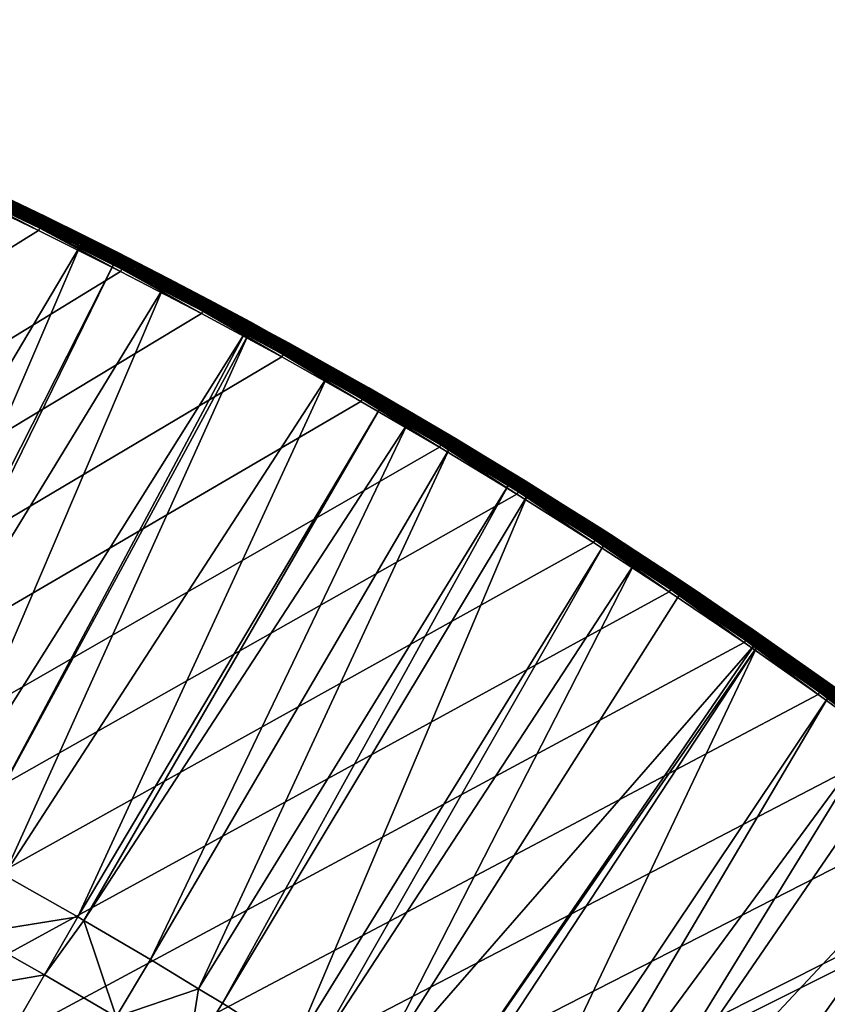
# Model space of a CAD drawing. Header units: inches. Extents: x 79 to 1679, y -392 to 1269.
# Tile 252 of 256: x 1276 to 1379, y 1083 to 1208. Entities that reach past the tile are written whole.
import ezdxf

# ---------------------------------------------------------------- set-up
doc = ezdxf.new("R2010")
doc.units = ezdxf.units.IN
doc.header["$MEASUREMENT"] = 0
doc.layers.get('0').update_dxf_attribs({"true_color": 0x9a9ae5})

msp = doc.modelspace()

# ---------------------------------------------------------------- meshes
at = {"color": 146, "true_color": 0x086e86}
mesh = msp.add_polyface(dxfattribs=at)
corners = [(1294.77, 1175.19, 1212.31), (1289.59, 1177.86, 1214.77), (1299.93, 1172.48, 1214.77), (1305.27, 1169.62, 1212.31), (1190.88, 1137.83, 1190.18), (1217.98, 1208.16, 1210.37), (1202.17, 1133.36, 1190.18), (1229.14, 1203.75, 1210.37), (1204.44, 1132.43, 1190.18), (1234.09, 1201.71, 1210.37), (1205.39, 1132.03, 1190.18), (1214.77, 1128.09, 1190.18), (1270.31, 1185.68, 1210.37), (1235.01, 1119.01, 1190.18), (1262.05, 1189.56, 1210.37), (1224.96, 1123.62, 1190.18), (1252.4, 1193.9, 1210.37), (1221.88, 1124.97, 1190.18), (1251.17, 1194.45, 1210.37), (1240.2, 1199.18, 1210.37), (1272.82, 1184.5, 1210.37), (1244.93, 1114.26, 1190.18), (1283.5, 1179.27, 1210.37), (1253.72, 1109.88, 1190.18), (1287.83, 1177.07, 1210.37), (1254.71, 1109.38, 1190.18), (1294.09, 1173.88, 1210.37), (1294.76, 1175.17, 1211.98), (1304.71, 1168.59, 1210.48), (1304.57, 1168.32, 1210.37), (1294.23, 1174.15, 1210.48), (1304.85, 1168.84, 1210.64), (1294.36, 1174.41, 1210.64), (1304.97, 1169.07, 1210.85), (1294.48, 1174.63, 1210.85), (1305.08, 1169.26, 1211.09), (1294.58, 1174.83, 1211.09), (1305.16, 1169.41, 1211.36), (1294.66, 1174.98, 1211.36), (1305.22, 1169.53, 1211.66), (1294.72, 1175.1, 1211.66), (1305.26, 1169.6, 1211.98), (1299.92, 1172.46, 1215.12), (1299.88, 1172.38, 1215.46), (1289.58, 1177.83, 1215.12), (1299.81, 1172.25, 1215.77), (1289.54, 1177.75, 1215.46), (1289.47, 1177.62, 1215.77), (1299.71, 1172.07, 1216.06), (1289.38, 1177.44, 1216.06), (1299.6, 1171.85, 1216.3), (1289.27, 1177.22, 1216.3), (1299.47, 1171.6, 1216.5), (1289.14, 1176.97, 1216.5), (1299.32, 1171.32, 1216.65), (1288.99, 1176.69, 1216.65), (1299.16, 1171.02, 1216.74), (1288.84, 1176.39, 1216.74), (1299, 1170.72, 1216.77), (1288.68, 1176.08, 1216.77)]
mesh.append_faces([[corners[k] for k in face] for face in [(0, 1, 2), (0, 2, 3), (4, 5, 6), (6, 7, 8), (8, 9, 10), (10, 9, 11), (12, 13, 14), (14, 15, 16), (16, 17, 18), (18, 11, 19), (12, 20, 21), (21, 20, 22), (23, 22, 24), (25, 24, 26), (3, 27, 0), (28, 29, 26), (28, 26, 30), (30, 26, 24), (31, 28, 30), (31, 30, 32), (33, 32, 34), (35, 34, 36), (37, 36, 38), (39, 38, 40), (41, 40, 27), (42, 2, 1), (43, 42, 44), (45, 43, 46), (45, 46, 47), (48, 45, 47), (48, 47, 49), (50, 48, 49), (50, 49, 51), (52, 50, 51), (52, 51, 53), (54, 52, 53), (54, 53, 55), (56, 54, 55), (56, 55, 57), (58, 56, 57), (58, 57, 59)]], dxfattribs={"color": 146})
mesh = msp.add_polyface(dxfattribs=at)
corners = [(1288.68, 1176.08, 1216.77), (1278.26, 1181.29, 1216.77), (80.75, 435.53, 1216.77), (1267.72, 1186.35, 1216.77), (1257.08, 1191.25, 1216.77), (1319.29, 1159.53, 1216.77), (1309.2, 1165.2, 1216.77), (1299, 1170.72, 1216.77), (1348.89, 1141.58, 1216.77), (1339.14, 1147.72, 1216.77), (1329.27, 1153.7, 1216.77), (1489.24, 1020.86, 1216.77), (1481.63, 1029.43, 1216.77), (1473.87, 1037.85, 1216.77), (1424.1, 1085.56, 1216.77), (1415.26, 1093.05, 1216.77), (1406.26, 1100.39, 1216.77), (1404.98, 1101.42, 1216.77), (1377.46, 1122.22, 1216.77), (1368.05, 1128.83, 1216.77), (1358.53, 1135.28, 1216.77), (1395.92, 1108.51, 1216.77), (1386.75, 1115.45, 1216.77), (1465.96, 1046.14, 1216.77), (1457.89, 1054.3, 1216.77), (1449.68, 1062.31, 1216.77), (1441.31, 1070.2, 1216.77), (1432.78, 1077.95, 1216.77), (926.01, 1165.14, 1186.77), (847.99, -288.64, 1186.77), (913.26, 1165.66, 1186.77), (835.27, -288.17, 1186.77), (900.55, 1166.02, 1186.77), (938.8, 1164.44, 1186.77), (940.44, 1164.34, 1186.77), (953.53, 1163.43, 1186.77), (966.52, 1162.34, 1186.77), (979.4, 1161.07, 1186.77), (992.17, 1159.64, 1186.77), (1004.84, 1158.03, 1186.77), (1017.39, 1156.26, 1186.77), (1029.85, 1154.31, 1186.77), (1042.2, 1152.19, 1186.77), (1054.43, 1149.9, 1186.77), (1066.56, 1147.45, 1186.77), (1078.57, 1144.83, 1186.77)]
mesh.append_faces([[corners[k] for k in face] for face in [(0, 1, 2), (2, 1, 3), (2, 3, 4), (5, 6, 2), (2, 6, 7), (2, 7, 0), (8, 9, 2), (2, 9, 10), (2, 10, 5), (2, 11, 12), (2, 12, 13), (14, 15, 2), (2, 15, 16), (2, 16, 17), (18, 19, 2), (2, 19, 20), (2, 20, 8), (17, 21, 2), (2, 21, 22), (2, 22, 18), (13, 23, 2), (2, 23, 24), (2, 24, 25), (25, 26, 2), (2, 26, 27), (2, 27, 14), (28, 29, 30), (30, 31, 32), (28, 33, 29), (29, 33, 34), (29, 34, 35), (35, 36, 29), (29, 36, 37), (29, 37, 38), (38, 39, 29), (29, 39, 40), (29, 40, 41), (41, 42, 29), (29, 42, 43), (29, 43, 44), (44, 45, 29)]], dxfattribs={"color": 146})
mesh = msp.add_polyface(dxfattribs=at)
corners = [(1268.55, 1188.14, 1212.31), (1268.56, 1188.16, 1214.77), (1273.47, 1185.83, 1212.31), (1268.58, 1188.16, 1214.77), (1284.17, 1180.6, 1212.31), (1279.14, 1183.08, 1214.77), (1284.15, 1180.57, 1211.98), (1273.45, 1185.81, 1211.98), (1283.64, 1179.55, 1210.48), (1283.5, 1179.27, 1210.37), (1272.82, 1184.5, 1210.37), (1272.96, 1184.77, 1210.48), (1270.31, 1185.68, 1210.37), (1283.77, 1179.8, 1210.64), (1273.08, 1185.03, 1210.64), (1283.88, 1180.03, 1210.85), (1273.19, 1185.26, 1210.85), (1283.98, 1180.23, 1211.09), (1273.29, 1185.46, 1211.09), (1284.06, 1180.39, 1211.36), (1273.36, 1185.62, 1211.36), (1284.12, 1180.5, 1211.66), (1273.42, 1185.74, 1211.66), (1262.62, 1190.81, 1211.66), (1279.12, 1183.06, 1215.12), (1268.56, 1188.13, 1215.12), (1279.08, 1182.98, 1215.46), (1268.52, 1188.05, 1215.46), (1279.02, 1182.84, 1215.77), (1268.46, 1187.91, 1215.77), (1278.93, 1182.66, 1216.06), (1268.38, 1187.73, 1216.06), (1278.82, 1182.44, 1216.3), (1268.27, 1187.51, 1216.3), (1278.7, 1182.19, 1216.5), (1268.15, 1187.25, 1216.5), (1278.56, 1181.9, 1216.65), (1268.02, 1186.96, 1216.65), (1278.41, 1181.6, 1216.74), (1267.87, 1186.66, 1216.74), (1278.26, 1181.29, 1216.77), (1267.72, 1186.35, 1216.77)]
mesh.append_faces([[corners[k] for k in face] for face in [(0, 1, 2), (2, 1, 3), (2, 3, 4), (4, 3, 5), (4, 6, 7), (4, 7, 2), (8, 9, 10), (8, 10, 11), (11, 10, 12), (2, 7, 0), (13, 8, 11), (13, 11, 14), (15, 13, 14), (15, 14, 16), (17, 15, 16), (17, 16, 18), (19, 17, 18), (19, 18, 20), (21, 19, 20), (21, 20, 22), (6, 21, 22), (6, 22, 7), (7, 22, 23), (24, 5, 3), (24, 3, 25), (26, 24, 25), (26, 25, 27), (28, 26, 27), (28, 27, 29), (30, 28, 29), (30, 29, 31), (32, 30, 31), (32, 31, 33), (34, 32, 33), (34, 33, 35), (36, 34, 35), (36, 35, 37), (38, 36, 37), (38, 37, 39), (40, 38, 39), (40, 39, 41)]], dxfattribs={"color": 146})
mesh = msp.add_polyface(dxfattribs=at)
corners = [(1284.17, 1180.6, 1212.31), (1279.14, 1183.08, 1214.77), (1288.32, 1178.48, 1212.31), (1288.33, 1178.49, 1214.77), (1289.59, 1177.86, 1214.77), (1294.77, 1175.19, 1212.31), (1294.23, 1174.15, 1210.48), (1287.83, 1177.07, 1210.37), (1283.64, 1179.55, 1210.48), (1294.76, 1175.17, 1211.98), (1284.15, 1180.57, 1211.98), (1283.5, 1179.27, 1210.37), (1294.36, 1174.41, 1210.64), (1283.77, 1179.8, 1210.64), (1294.48, 1174.63, 1210.85), (1283.88, 1180.03, 1210.85), (1294.58, 1174.83, 1211.09), (1283.98, 1180.23, 1211.09), (1294.66, 1174.98, 1211.36), (1284.06, 1180.39, 1211.36), (1294.72, 1175.1, 1211.66), (1284.12, 1180.5, 1211.66), (1299.92, 1172.46, 1215.12), (1289.58, 1177.83, 1215.12), (1279.12, 1183.06, 1215.12), (1299.88, 1172.38, 1215.46), (1289.54, 1177.75, 1215.46), (1279.08, 1182.98, 1215.46), (1289.47, 1177.62, 1215.77), (1279.02, 1182.84, 1215.77), (1289.38, 1177.44, 1216.06), (1278.93, 1182.66, 1216.06), (1289.27, 1177.22, 1216.3), (1278.82, 1182.44, 1216.3), (1289.14, 1176.97, 1216.5), (1278.7, 1182.19, 1216.5), (1288.99, 1176.69, 1216.65), (1278.56, 1181.9, 1216.65), (1288.84, 1176.39, 1216.74), (1278.41, 1181.6, 1216.74), (1288.68, 1176.08, 1216.77), (1278.26, 1181.29, 1216.77)]
mesh.append_faces([[corners[k] for k in face] for face in [(0, 1, 2), (1, 3, 2), (2, 3, 4), (2, 4, 5), (6, 7, 8), (5, 9, 2), (2, 9, 10), (2, 10, 0), (7, 11, 8), (12, 6, 8), (12, 8, 13), (14, 12, 13), (14, 13, 15), (16, 14, 15), (16, 15, 17), (18, 16, 17), (18, 17, 19), (20, 18, 19), (20, 19, 21), (9, 20, 21), (9, 21, 10), (22, 4, 23), (23, 4, 3), (23, 3, 24), (3, 1, 24), (25, 23, 26), (26, 23, 24), (26, 24, 27), (28, 26, 27), (28, 27, 29), (30, 28, 29), (30, 29, 31), (32, 30, 31), (32, 31, 33), (34, 32, 33), (34, 33, 35), (36, 34, 35), (36, 35, 37), (38, 36, 37), (38, 37, 39), (40, 38, 39), (40, 39, 41)]], dxfattribs={"color": 146})
mesh = msp.add_polyface(dxfattribs=at)
corners = [(1244.93, 1114.26, 1190.18), (1283.5, 1179.27, 1210.37), (1253.72, 1109.88, 1190.18), (1287.83, 1177.07, 1210.37), (1254.71, 1109.38, 1190.18), (1294.09, 1173.88, 1210.37), (1264.36, 1104.36, 1190.18), (1304.57, 1168.32, 1210.37), (1269.06, 1101.81, 1190.18), (1304.98, 1168.09, 1210.37), (1273.88, 1099.2, 1190.18), (1314.95, 1162.59, 1210.37), (1283.27, 1093.9, 1190.18), (1321.72, 1158.7, 1210.37), (1284.03, 1093.45, 1190.18), (1250.84, 1101.79, 1188.29), (1260.37, 1096.83, 1188.29), (1269.76, 1091.74, 1188.29), (1279.02, 1086.52, 1188.29), (1288.15, 1081.15, 1188.29), (1292.52, 1088.46, 1190.18), (1298.62, 1084.74, 1190.18), (1297.15, 1075.66, 1188.29), (1246.91, 1094.09, 1187.15), (1256.31, 1089.2, 1187.15), (1265.57, 1084.17, 1187.15), (1274.7, 1079.02, 1187.15), (1283.7, 1073.73, 1187.15), (1292.58, 1068.31, 1187.15), (1252.22, 1081.5, 1186.77), (1261.35, 1076.55, 1186.77), (1270.35, 1071.47, 1186.77), (1279.22, 1066.26, 1186.77), (1287.97, 1060.92, 1186.77), (1301.32, 1062.76, 1187.15), (1296.59, 1055.45, 1186.77)]
mesh.append_faces([[corners[k] for k in face] for face in [(0, 1, 2), (2, 3, 4), (4, 5, 6), (6, 5, 7), (6, 7, 8), (8, 7, 9), (8, 9, 10), (10, 9, 11), (10, 11, 12), (12, 13, 14), (15, 4, 6), (15, 6, 16), (16, 6, 8), (16, 8, 17), (8, 10, 17), (17, 10, 12), (17, 12, 18), (18, 12, 14), (18, 14, 19), (14, 20, 19), (19, 20, 21), (19, 21, 22), (23, 16, 24), (24, 16, 17), (24, 17, 25), (25, 17, 18), (25, 18, 26), (26, 18, 19), (26, 19, 27), (27, 19, 22), (27, 22, 28), (29, 24, 25), (29, 25, 30), (30, 25, 26), (30, 26, 31), (31, 26, 27), (31, 27, 32), (32, 27, 28), (32, 28, 33), (33, 28, 34), (33, 34, 35)]], dxfattribs={"color": 146})
mesh = msp.add_polyface(dxfattribs=at)
corners = [(1305.27, 1169.62, 1212.31), (1299.93, 1172.48, 1214.77), (1307.6, 1168.34, 1214.77), (1307.6, 1168.34, 1212.31), (1310.17, 1166.95, 1214.77), (1315.68, 1163.88, 1212.31), (1315.1, 1162.86, 1210.48), (1314.95, 1162.59, 1210.37), (1304.71, 1168.59, 1210.48), (1304.98, 1168.09, 1210.37), (1315.66, 1163.86, 1211.98), (1305.26, 1169.6, 1211.98), (1294.76, 1175.17, 1211.98), (1304.57, 1168.32, 1210.37), (1315.24, 1163.1, 1210.64), (1304.85, 1168.84, 1210.64), (1315.37, 1163.33, 1210.85), (1304.97, 1169.07, 1210.85), (1294.36, 1174.41, 1210.64), (1315.47, 1163.52, 1211.09), (1305.08, 1169.26, 1211.09), (1294.48, 1174.63, 1210.85), (1315.56, 1163.67, 1211.36), (1305.16, 1169.41, 1211.36), (1294.58, 1174.83, 1211.09), (1315.62, 1163.79, 1211.66), (1305.22, 1169.53, 1211.66), (1294.66, 1174.98, 1211.36), (1294.72, 1175.1, 1211.66), (1310.15, 1166.92, 1215.12), (1299.92, 1172.46, 1215.12), (1310.11, 1166.84, 1215.46), (1299.88, 1172.38, 1215.46), (1310.04, 1166.71, 1215.77), (1299.81, 1172.25, 1215.77), (1309.94, 1166.54, 1216.06), (1299.71, 1172.07, 1216.06), (1309.82, 1166.32, 1216.3), (1299.6, 1171.85, 1216.3), (1309.68, 1166.07, 1216.5), (1299.47, 1171.6, 1216.5), (1309.53, 1165.8, 1216.65), (1299.32, 1171.32, 1216.65), (1309.37, 1165.5, 1216.74), (1299.16, 1171.02, 1216.74), (1309.2, 1165.2, 1216.77), (1299, 1170.72, 1216.77)]
mesh.append_faces([[corners[k] for k in face] for face in [(0, 1, 2), (0, 2, 3), (3, 2, 4), (3, 4, 5), (6, 7, 8), (8, 7, 9), (3, 10, 11), (3, 11, 0), (0, 11, 12), (9, 13, 8), (14, 6, 8), (14, 8, 15), (16, 15, 17), (17, 15, 18), (19, 17, 20), (20, 17, 21), (22, 20, 23), (23, 20, 24), (25, 23, 26), (26, 23, 27), (10, 26, 11), (11, 26, 28), (29, 4, 2), (29, 2, 30), (2, 1, 30), (31, 29, 30), (31, 30, 32), (33, 31, 32), (33, 32, 34), (35, 33, 34), (35, 34, 36), (37, 35, 36), (37, 36, 38), (39, 37, 38), (39, 38, 40), (41, 39, 40), (41, 40, 42), (43, 41, 42), (43, 42, 44), (45, 43, 44), (45, 44, 46)]], dxfattribs={"color": 146})
mesh = msp.add_polyface(dxfattribs=at)
corners = [(1315.68, 1163.88, 1212.31), (1310.17, 1166.95, 1214.77), (1320.29, 1161.26, 1214.77), (1325.98, 1157.96, 1212.31), (1315.66, 1163.86, 1211.98), (1325.38, 1156.95, 1210.48), (1321.72, 1158.7, 1210.37), (1315.1, 1162.86, 1210.48), (1314.95, 1162.59, 1210.37), (1307.6, 1168.34, 1212.31), (1325.53, 1157.2, 1210.64), (1315.24, 1163.1, 1210.64), (1325.66, 1157.42, 1210.85), (1315.37, 1163.33, 1210.85), (1304.85, 1168.84, 1210.64), (1325.77, 1157.61, 1211.09), (1315.47, 1163.52, 1211.09), (1304.97, 1169.07, 1210.85), (1325.86, 1157.76, 1211.36), (1315.56, 1163.67, 1211.36), (1305.08, 1169.26, 1211.09), (1325.92, 1157.87, 1211.66), (1315.62, 1163.79, 1211.66), (1305.16, 1169.41, 1211.36), (1325.96, 1157.94, 1211.98), (1305.22, 1169.53, 1211.66), (1326.38, 1157.7, 1214.77), (1320.27, 1161.24, 1215.12), (1310.15, 1166.92, 1215.12), (1320.23, 1161.16, 1215.46), (1310.11, 1166.84, 1215.46), (1320.15, 1161.03, 1215.77), (1310.04, 1166.71, 1215.77), (1320.05, 1160.86, 1216.06), (1309.94, 1166.54, 1216.06), (1319.93, 1160.64, 1216.3), (1309.82, 1166.32, 1216.3), (1319.79, 1160.39, 1216.5), (1309.68, 1166.07, 1216.5), (1319.63, 1160.12, 1216.65), (1309.53, 1165.8, 1216.65), (1319.46, 1159.83, 1216.74), (1309.37, 1165.5, 1216.74), (1319.29, 1159.53, 1216.77), (1309.2, 1165.2, 1216.77)]
mesh.append_faces([[corners[k] for k in face] for face in [(0, 1, 2), (0, 2, 3), (3, 4, 0), (5, 6, 7), (7, 6, 8), (0, 4, 9), (10, 5, 7), (10, 7, 11), (12, 10, 11), (12, 11, 13), (13, 11, 14), (15, 12, 13), (15, 13, 16), (16, 13, 17), (18, 15, 16), (18, 16, 19), (19, 16, 20), (21, 18, 19), (21, 19, 22), (22, 19, 23), (24, 22, 4), (4, 22, 25), (26, 2, 27), (27, 2, 1), (27, 1, 28), (29, 27, 28), (29, 28, 30), (31, 29, 30), (31, 30, 32), (33, 31, 32), (33, 32, 34), (35, 33, 34), (35, 34, 36), (37, 35, 36), (37, 36, 38), (39, 37, 38), (39, 38, 40), (41, 39, 40), (41, 40, 42), (43, 41, 42), (43, 42, 44)]], dxfattribs={"color": 146})
mesh = msp.add_polyface(dxfattribs=at)
corners = [(80.85, 423.66, 1216.77), (1676.77, 436.63, 1216.77), (80.75, 435.53, 1216.77), (81.19, 405.93, 1216.77), (81.73, 388.88, 1216.77), (82.48, 372.19, 1216.77), (83.43, 355.76, 1216.77), (84.58, 339.54, 1216.77), (472.08, -185.35, 1186.77), (463.42, -179.91, 1186.77), (900.55, 1166.02, 1186.77), (454.88, -174.34, 1186.77), (446.47, -168.64, 1186.77), (255.67, 59.4, 1186.77), (251.4, 68.73, 1186.77), (438.18, -162.81, 1186.77), (430.02, -156.84, 1186.77), (421.97, -150.73, 1186.77), (414.04, -144.49, 1186.77), (406.24, -138.11, 1186.77), (402.93, -135.33, 1186.77), (269.31, 31.98, 1186.77), (264.62, 41.02, 1186.77), (260.08, 50.16, 1186.77), (289.8, -3.79, 1186.77), (284.67, 4.64, 1186.77), (305.92, -28.38, 1186.77), (300.43, -20.3, 1186.77), (295.05, -12.11, 1186.77), (279.08, 14.2, 1186.77), (274.13, 23.04, 1186.77), (323.13, -51.89, 1186.77), (317.27, -44.17, 1186.77), (311.54, -36.33, 1186.77), (341.43, -74.34, 1186.77), (335.21, -66.98, 1186.77), (329.11, -59.49, 1186.77), (360.81, -95.71, 1186.77), (354.23, -88.7, 1186.77), (347.77, -81.58, 1186.77), (395.6, -129.02, 1186.77), (388.39, -122.58, 1186.77), (381.3, -116.03, 1186.77), (374.35, -109.37, 1186.77), (367.52, -102.6, 1186.77)]
mesh.append_faces([[corners[k] for k in face] for face in [(0, 1, 2), (0, 3, 1), (1, 3, 4), (1, 4, 5), (5, 6, 1), (1, 6, 7), (8, 9, 10), (10, 9, 11), (10, 11, 12), (13, 14, 10), (12, 15, 10), (10, 15, 16), (10, 16, 17), (17, 18, 10), (10, 18, 19), (10, 19, 20), (21, 22, 10), (10, 22, 23), (10, 23, 13), (10, 24, 25), (26, 27, 10), (10, 27, 28), (10, 28, 24), (25, 29, 10), (10, 29, 30), (10, 30, 21), (31, 32, 10), (10, 32, 33), (10, 33, 26), (34, 35, 10), (10, 35, 36), (10, 36, 31), (37, 38, 10), (10, 38, 39), (10, 39, 34), (20, 40, 10), (10, 40, 41), (10, 41, 42), (42, 43, 10), (10, 43, 44), (10, 44, 37)]], dxfattribs={"color": 146})
mesh = msp.add_polyface(dxfattribs=at)
corners = [(1676.77, 436.63, 1216.77), (84.58, 339.54, 1216.77), (85.93, 323.5, 1216.77), (115.14, 153.99, 1216.77), (118.66, 141.05, 1216.77), (122.34, 128.27, 1216.77), (126.19, 115.64, 1216.77), (87.49, 307.63, 1216.77), (89.24, 291.92, 1216.77), (91.2, 276.38, 1216.77), (130.21, 103.15, 1216.77), (134.39, 90.81, 1216.77), (93.37, 260.98, 1216.77), (95.73, 245.73, 1216.77), (98.31, 230.63, 1216.77), (101.08, 215.67, 1216.77), (104.07, 200.85, 1216.77), (107.27, 186.17, 1216.77), (110.67, 171.63, 1216.77), (114.29, 157.23, 1216.77), (900.55, 1166.02, 1186.77), (565.87, -232.56, 1186.77), (555.89, -228.42, 1186.77), (546.04, -224.16, 1186.77), (536.33, -219.76, 1186.77), (526.76, -215.24, 1186.77), (718.37, -275.59, 1186.77), (706.09, -273.34, 1186.77), (693.93, -270.93, 1186.77), (517.32, -210.58, 1186.77), (508.01, -205.8, 1186.77), (498.83, -200.88, 1186.77), (681.88, -268.35, 1186.77), (669.94, -265.59, 1186.77), (658.11, -262.67, 1186.77), (489.79, -195.83, 1186.77), (480.87, -190.66, 1186.77), (472.08, -185.35, 1186.77), (646.4, -259.59, 1186.77), (634.8, -256.33, 1186.77), (623.31, -252.91, 1186.77), (611.94, -249.32, 1186.77), (600.68, -245.56, 1186.77), (589.54, -241.63, 1186.77), (578.52, -237.53, 1186.77), (567.6, -233.26, 1186.77)]
mesh.append_faces([[corners[k] for k in face] for face in [(0, 1, 2), (3, 4, 0), (0, 4, 5), (0, 5, 6), (2, 7, 0), (0, 7, 8), (0, 8, 9), (6, 10, 0), (0, 10, 11), (9, 12, 0), (0, 12, 13), (0, 13, 14), (14, 15, 0), (0, 15, 16), (0, 16, 17), (17, 18, 0), (0, 18, 19), (0, 19, 3), (20, 21, 22), (22, 23, 20), (20, 23, 24), (20, 24, 25), (20, 26, 27), (20, 27, 28), (25, 29, 20), (20, 29, 30), (20, 30, 31), (28, 32, 20), (20, 32, 33), (20, 33, 34), (31, 35, 20), (20, 35, 36), (20, 36, 37), (34, 38, 20), (20, 38, 39), (20, 39, 40), (40, 41, 20), (20, 41, 42), (20, 42, 43), (43, 44, 20), (20, 44, 45), (20, 45, 21)]], dxfattribs={"color": 146})
mesh = msp.add_polyface(dxfattribs=at)
corners = [(468.77, -298.91, 1216.77), (479.2, -304.12, 1216.77), (1676.77, 436.63, 1216.77), (489.73, -309.18, 1216.77), (500.38, -314.09, 1216.77), (438.17, -282.36, 1216.77), (448.26, -288.03, 1216.77), (458.46, -293.55, 1216.77), (239.26, -108.04, 1216.77), (246.28, -117.16, 1216.77), (253.45, -126.14, 1216.77), (260.77, -134.98, 1216.77), (408.57, -264.41, 1216.77), (418.32, -270.55, 1216.77), (428.19, -276.53, 1216.77), (268.23, -143.68, 1216.77), (275.84, -152.25, 1216.77), (283.6, -160.67, 1216.77), (333.37, -208.39, 1216.77), (342.21, -215.87, 1216.77), (351.21, -223.22, 1216.77), (352.49, -224.25, 1216.77), (380, -245.05, 1216.77), (389.41, -251.66, 1216.77), (398.93, -258.11, 1216.77), (361.54, -231.34, 1216.77), (370.71, -238.27, 1216.77), (291.51, -168.97, 1216.77), (299.58, -177.12, 1216.77), (307.79, -185.14, 1216.77), (316.16, -193.02, 1216.77), (324.68, -200.78, 1216.77), (913.26, 1165.66, 1186.77), (847.99, -288.64, 1186.77), (835.27, -288.17, 1186.77), (822.51, -287.53, 1186.77), (900.55, 1166.02, 1186.77), (820.36, -287.4, 1186.77), (807.27, -286.53, 1186.77), (794.26, -285.49, 1186.77), (781.35, -284.27, 1186.77), (768.54, -282.88, 1186.77), (755.84, -281.31, 1186.77), (743.24, -279.58, 1186.77), (730.75, -277.67, 1186.77), (718.37, -275.59, 1186.77)]
mesh.append_faces([[corners[k] for k in face] for face in [(0, 1, 2), (2, 1, 3), (2, 3, 4), (5, 6, 2), (2, 6, 7), (2, 7, 0), (8, 9, 2), (2, 9, 10), (2, 10, 11), (12, 13, 2), (2, 13, 14), (2, 14, 5), (11, 15, 2), (2, 15, 16), (2, 16, 17), (18, 19, 2), (2, 19, 20), (2, 20, 21), (22, 23, 2), (2, 23, 24), (2, 24, 12), (21, 25, 2), (2, 25, 26), (2, 26, 22), (17, 27, 2), (2, 27, 28), (2, 28, 29), (29, 30, 2), (2, 30, 31), (2, 31, 18), (32, 33, 34), (34, 35, 36), (36, 35, 37), (36, 37, 38), (38, 39, 36), (36, 39, 40), (36, 40, 41), (41, 42, 36), (36, 42, 43), (36, 43, 44), (44, 45, 36)]], dxfattribs={"color": 146})
mesh = msp.add_polyface(dxfattribs=at)
corners = [(1325.98, 1157.96, 1212.31), (1320.29, 1161.26, 1214.77), (1326.38, 1157.7, 1214.77), (1326.39, 1157.72, 1212.31), (1331.3, 1154.82, 1212.31), (1330.29, 1155.42, 1214.77), (1331.29, 1154.79, 1211.98), (1325.96, 1157.94, 1211.98), (1315.66, 1163.86, 1211.98), (1330.7, 1153.81, 1210.48), (1330.54, 1153.54, 1210.37), (1325.23, 1156.69, 1210.37), (1325.38, 1156.95, 1210.48), (1321.72, 1158.7, 1210.37), (1330.85, 1154.05, 1210.64), (1325.53, 1157.2, 1210.64), (1330.98, 1154.27, 1210.85), (1325.66, 1157.42, 1210.85), (1331.09, 1154.46, 1211.09), (1325.77, 1157.61, 1211.09), (1331.18, 1154.61, 1211.36), (1325.86, 1157.76, 1211.36), (1331.25, 1154.73, 1211.66), (1325.92, 1157.87, 1211.66), (1315.62, 1163.79, 1211.66), (1330.28, 1155.39, 1215.12), (1320.27, 1161.24, 1215.12), (1330.23, 1155.31, 1215.46), (1320.23, 1161.16, 1215.46), (1330.16, 1155.19, 1215.77), (1320.15, 1161.03, 1215.77), (1330.05, 1155.02, 1216.06), (1320.05, 1160.86, 1216.06), (1329.93, 1154.8, 1216.3), (1319.93, 1160.64, 1216.3), (1329.78, 1154.56, 1216.5), (1319.79, 1160.39, 1216.5), (1329.62, 1154.29, 1216.65), (1319.63, 1160.12, 1216.65), (1329.45, 1154, 1216.74), (1319.46, 1159.83, 1216.74), (1329.27, 1153.7, 1216.77), (1319.29, 1159.53, 1216.77)]
mesh.append_faces([[corners[k] for k in face] for face in [(0, 1, 2), (0, 2, 3), (3, 2, 4), (4, 2, 5), (4, 6, 3), (3, 6, 7), (3, 7, 0), (0, 7, 8), (9, 10, 11), (9, 11, 12), (12, 11, 13), (14, 9, 12), (14, 12, 15), (16, 14, 15), (16, 15, 17), (18, 16, 17), (18, 17, 19), (20, 18, 19), (20, 19, 21), (22, 20, 21), (22, 21, 23), (6, 22, 23), (6, 23, 7), (7, 23, 24), (25, 5, 2), (25, 2, 26), (27, 25, 26), (27, 26, 28), (29, 27, 28), (29, 28, 30), (31, 29, 30), (31, 30, 32), (33, 31, 32), (33, 32, 34), (35, 33, 34), (35, 34, 36), (37, 35, 36), (37, 36, 38), (39, 37, 38), (39, 38, 40), (41, 39, 40), (41, 40, 42)]], dxfattribs={"color": 146})
mesh = msp.add_polyface(dxfattribs=at)
corners = [(1331.3, 1154.82, 1212.31), (1330.29, 1155.42, 1214.77), (1341.23, 1148.77, 1212.31), (1340.19, 1149.42, 1214.77), (1283.27, 1093.9, 1190.18), (1314.95, 1162.59, 1210.37), (1321.72, 1158.7, 1210.37), (1284.03, 1093.45, 1190.18), (1325.23, 1156.69, 1210.37), (1292.52, 1088.46, 1190.18), (1330.54, 1153.54, 1210.37), (1298.62, 1084.74, 1190.18), (1338.09, 1148.95, 1210.37), (1340.62, 1147.77, 1210.48), (1340.45, 1147.51, 1210.37), (1330.7, 1153.81, 1210.48), (1341.22, 1148.75, 1211.98), (1331.29, 1154.79, 1211.98), (1340.77, 1148.02, 1210.64), (1330.85, 1154.05, 1210.64), (1340.9, 1148.23, 1210.85), (1330.98, 1154.27, 1210.85), (1341.02, 1148.42, 1211.09), (1331.09, 1154.46, 1211.09), (1341.11, 1148.57, 1211.36), (1331.18, 1154.61, 1211.36), (1341.18, 1148.68, 1211.66), (1331.25, 1154.73, 1211.66), (1340.17, 1149.39, 1215.12), (1330.28, 1155.39, 1215.12), (1340.12, 1149.32, 1215.46), (1330.23, 1155.31, 1215.46), (1340.05, 1149.19, 1215.77), (1330.16, 1155.19, 1215.77), (1339.94, 1149.02, 1216.06), (1330.05, 1155.02, 1216.06), (1339.81, 1148.81, 1216.3), (1329.93, 1154.8, 1216.3), (1339.66, 1148.57, 1216.5), (1329.78, 1154.56, 1216.5), (1339.5, 1148.3, 1216.65), (1329.62, 1154.29, 1216.65), (1339.32, 1148.01, 1216.74), (1329.45, 1154, 1216.74), (1339.14, 1147.72, 1216.77), (1329.27, 1153.7, 1216.77)]
mesh.append_faces([[corners[k] for k in face] for face in [(0, 1, 2), (2, 1, 3), (4, 5, 6), (7, 6, 8), (9, 8, 10), (11, 10, 12), (13, 14, 12), (13, 12, 15), (2, 16, 17), (2, 17, 0), (12, 10, 15), (18, 13, 15), (18, 15, 19), (20, 18, 19), (20, 19, 21), (22, 20, 21), (22, 21, 23), (24, 22, 23), (24, 23, 25), (26, 24, 25), (26, 25, 27), (16, 26, 27), (16, 27, 17), (28, 3, 1), (28, 1, 29), (30, 28, 29), (30, 29, 31), (32, 30, 31), (32, 31, 33), (34, 32, 33), (34, 33, 35), (36, 34, 35), (36, 35, 37), (38, 36, 37), (38, 37, 39), (40, 38, 39), (40, 39, 41), (42, 40, 41), (42, 41, 43), (44, 42, 43), (44, 43, 45)]], dxfattribs={"color": 146})
mesh = msp.add_polyface(dxfattribs=at)
corners = [(1319.52, 1071.32, 1190.18), (1369.39, 1128.53, 1210.37), (1326.73, 1066.38, 1190.18), (1284.03, 1093.45, 1190.18), (1325.23, 1156.69, 1210.37), (1292.52, 1088.46, 1190.18), (1330.54, 1153.54, 1210.37), (1298.62, 1084.74, 1190.18), (1338.09, 1148.95, 1210.37), (1301.65, 1082.89, 1190.18), (1340.45, 1147.51, 1210.37), (1310.65, 1077.17, 1190.18), (1350.23, 1141.33, 1210.37), (1312.85, 1075.72, 1190.18), (1354.07, 1138.81, 1210.37), (1297.15, 1075.66, 1188.29), (1306.02, 1070.02, 1188.29), (1314.77, 1064.25, 1188.29), (1323.39, 1058.34, 1188.29), (1328.27, 1065.33, 1190.18), (1336.88, 1059.19, 1190.18), (1331.88, 1052.3, 1188.29), (1340.25, 1056.71, 1190.18), (1340.26, 1046.11, 1188.29), (1292.58, 1068.31, 1187.15), (1301.32, 1062.76, 1187.15), (1309.94, 1057.08, 1187.15), (1318.44, 1051.25, 1187.15), (1326.81, 1045.3, 1187.15), (1335.06, 1039.2, 1187.15), (1296.59, 1055.45, 1186.77), (1305.08, 1049.84, 1186.77), (1313.45, 1044.11, 1186.77), (1321.69, 1038.24, 1186.77), (1329.81, 1032.24, 1186.77)]
mesh.append_faces([[corners[k] for k in face] for face in [(0, 1, 2), (3, 4, 5), (5, 6, 7), (7, 8, 9), (9, 8, 10), (9, 10, 11), (11, 10, 12), (11, 12, 13), (13, 12, 14), (13, 14, 0), (7, 9, 15), (15, 9, 11), (15, 11, 16), (16, 11, 13), (16, 13, 17), (13, 0, 17), (17, 0, 2), (17, 2, 18), (2, 19, 18), (18, 19, 20), (18, 20, 21), (21, 20, 22), (21, 22, 23), (24, 15, 16), (24, 16, 25), (25, 16, 17), (25, 17, 26), (26, 17, 18), (26, 18, 27), (27, 18, 21), (27, 21, 28), (28, 21, 23), (28, 23, 29), (30, 25, 26), (30, 26, 31), (31, 26, 27), (31, 27, 32), (32, 27, 28), (32, 28, 33), (33, 28, 29), (33, 29, 34)]], dxfattribs={"color": 146})
mesh = msp.add_polyface(dxfattribs=at)
corners = [(1341.23, 1148.77, 1212.31), (1340.19, 1149.42, 1214.77), (1344.68, 1146.59, 1212.31), (1344.68, 1146.59, 1214.77), (1351.03, 1142.58, 1212.31), (1349.97, 1143.26, 1214.77), (1354.07, 1138.81, 1210.37), (1350.23, 1141.33, 1210.37), (1350.4, 1141.59, 1210.48), (1340.45, 1147.51, 1210.37), (1340.62, 1147.77, 1210.48), (1351.02, 1142.55, 1211.98), (1341.22, 1148.75, 1211.98), (1350.55, 1141.83, 1210.64), (1340.77, 1148.02, 1210.64), (1350.69, 1142.04, 1210.85), (1340.9, 1148.23, 1210.85), (1350.81, 1142.23, 1211.09), (1341.02, 1148.42, 1211.09), (1350.91, 1142.38, 1211.36), (1341.11, 1148.57, 1211.36), (1350.98, 1142.49, 1211.66), (1341.18, 1148.68, 1211.66), (1349.95, 1143.24, 1215.12), (1340.17, 1149.39, 1215.12), (1349.9, 1143.16, 1215.46), (1340.12, 1149.32, 1215.46), (1349.82, 1143.04, 1215.77), (1340.05, 1149.19, 1215.77), (1349.72, 1142.87, 1216.06), (1339.94, 1149.02, 1216.06), (1349.58, 1142.66, 1216.3), (1339.81, 1148.81, 1216.3), (1349.43, 1142.42, 1216.5), (1339.66, 1148.57, 1216.5), (1349.26, 1142.15, 1216.65), (1339.5, 1148.3, 1216.65), (1349.08, 1141.87, 1216.74), (1339.32, 1148.01, 1216.74), (1348.89, 1141.58, 1216.77), (1339.14, 1147.72, 1216.77)]
mesh.append_faces([[corners[k] for k in face] for face in [(0, 1, 2), (2, 1, 3), (2, 3, 4), (4, 3, 5), (6, 7, 8), (8, 7, 9), (8, 9, 10), (4, 11, 2), (2, 11, 12), (2, 12, 0), (13, 8, 10), (13, 10, 14), (15, 13, 14), (15, 14, 16), (17, 15, 16), (17, 16, 18), (19, 17, 18), (19, 18, 20), (21, 19, 20), (21, 20, 22), (11, 21, 22), (11, 22, 12), (23, 5, 3), (23, 3, 24), (3, 1, 24), (25, 23, 24), (25, 24, 26), (27, 25, 26), (27, 26, 28), (29, 27, 28), (29, 28, 30), (31, 29, 30), (31, 30, 32), (33, 31, 32), (33, 32, 34), (35, 33, 34), (35, 34, 36), (37, 35, 36), (37, 36, 38), (39, 37, 38), (39, 38, 40)]], dxfattribs={"color": 146})
mesh = msp.add_polyface(dxfattribs=at)
corners = [(1642.35, 723.21, 1216.77), (1638.83, 736.14, 1216.77), (80.75, 435.53, 1216.77), (1635.15, 748.92, 1216.77), (1631.3, 761.55, 1216.77), (1675.03, 504.68, 1216.77), (1674.08, 521.12, 1216.77), (1672.94, 537.36, 1216.77), (1671.59, 553.42, 1216.77), (1627.28, 774.03, 1216.77), (1623.1, 786.37, 1216.77), (1670.03, 569.31, 1216.77), (1668.28, 585.03, 1216.77), (1666.32, 600.61, 1216.77), (1664.15, 616.03, 1216.77), (1661.78, 631.3, 1216.77), (1659.21, 646.43, 1216.77), (1656.43, 661.41, 1216.77), (1653.44, 676.26, 1216.77), (1650.23, 690.96, 1216.77), (1646.82, 705.53, 1216.77), (1643.19, 719.96, 1216.77), (847.99, -288.64, 1186.77), (1194.62, 1108.48, 1186.77), (1204.56, 1104.31, 1186.77), (1214.36, 1100.01, 1186.77), (1224.03, 1095.58, 1186.77), (1233.56, 1091.01, 1186.77), (1242.95, 1086.32, 1186.77), (1252.22, 1081.5, 1186.77), (1261.35, 1076.55, 1186.77), (1270.35, 1071.47, 1186.77), (1279.22, 1066.26, 1186.77), (1287.97, 1060.92, 1186.77), (1078.57, 1144.83, 1186.77), (1090.47, 1142.04, 1186.77), (1102.26, 1139.08, 1186.77), (1113.93, 1135.95, 1186.77), (1125.49, 1132.66, 1186.77), (1136.94, 1129.2, 1186.77), (1148.27, 1125.57, 1186.77), (1159.48, 1121.78, 1186.77), (1170.58, 1117.81, 1186.77), (1181.56, 1113.68, 1186.77), (1192.43, 1109.38, 1186.77)]
mesh.append_faces([[corners[k] for k in face] for face in [(0, 1, 2), (2, 1, 3), (2, 3, 4), (5, 6, 2), (2, 6, 7), (2, 7, 8), (4, 9, 2), (2, 9, 10), (8, 11, 2), (2, 11, 12), (2, 12, 13), (13, 14, 2), (2, 14, 15), (2, 15, 16), (16, 17, 2), (2, 17, 18), (2, 18, 19), (19, 20, 2), (2, 20, 21), (2, 21, 0), (22, 23, 24), (24, 25, 22), (22, 25, 26), (22, 26, 27), (27, 28, 22), (22, 28, 29), (22, 29, 30), (30, 31, 22), (22, 31, 32), (22, 32, 33), (22, 34, 35), (22, 35, 36), (36, 37, 22), (22, 37, 38), (22, 38, 39), (39, 40, 22), (22, 40, 41), (22, 41, 42), (42, 43, 22), (22, 43, 44), (22, 44, 23)]], dxfattribs={"color": 146})
mesh = msp.add_polyface(dxfattribs=at)
corners = [(1351.03, 1142.58, 1212.31), (1349.97, 1143.26, 1214.77), (1360.7, 1136.24, 1212.31), (1359.64, 1136.95, 1214.77), (1362.49, 1135.02, 1212.31), (1362.49, 1135.01, 1214.77), (1360.05, 1135.26, 1210.48), (1359.88, 1135, 1210.37), (1354.07, 1138.81, 1210.37), (1350.4, 1141.59, 1210.48), (1360.69, 1136.21, 1211.98), (1351.02, 1142.55, 1211.98), (1360.21, 1135.5, 1210.64), (1350.55, 1141.83, 1210.64), (1360.35, 1135.71, 1210.85), (1350.69, 1142.04, 1210.85), (1360.47, 1135.89, 1211.09), (1350.81, 1142.23, 1211.09), (1360.57, 1136.04, 1211.36), (1350.91, 1142.38, 1211.36), (1360.64, 1136.15, 1211.66), (1350.98, 1142.49, 1211.66), (1359.62, 1136.92, 1215.12), (1349.95, 1143.24, 1215.12), (1359.57, 1136.85, 1215.46), (1349.9, 1143.16, 1215.46), (1359.49, 1136.72, 1215.77), (1349.82, 1143.04, 1215.77), (1359.38, 1136.56, 1216.06), (1349.72, 1142.87, 1216.06), (1359.24, 1136.35, 1216.3), (1349.58, 1142.66, 1216.3), (1359.08, 1136.11, 1216.5), (1349.43, 1142.42, 1216.5), (1358.91, 1135.85, 1216.65), (1349.26, 1142.15, 1216.65), (1358.72, 1135.57, 1216.74), (1349.08, 1141.87, 1216.74), (1368.05, 1128.83, 1216.77), (1358.53, 1135.28, 1216.77), (1348.89, 1141.58, 1216.77)]
mesh.append_faces([[corners[k] for k in face] for face in [(0, 1, 2), (2, 1, 3), (2, 3, 4), (4, 3, 5), (6, 7, 8), (6, 8, 9), (4, 10, 2), (2, 10, 11), (2, 11, 0), (12, 6, 9), (12, 9, 13), (14, 12, 13), (14, 13, 15), (16, 14, 15), (16, 15, 17), (18, 16, 17), (18, 17, 19), (20, 18, 19), (20, 19, 21), (10, 20, 21), (10, 21, 11), (5, 3, 22), (22, 3, 1), (22, 1, 23), (24, 22, 23), (24, 23, 25), (26, 24, 25), (26, 25, 27), (28, 26, 27), (28, 27, 29), (30, 28, 29), (30, 29, 31), (32, 30, 31), (32, 31, 33), (34, 32, 33), (34, 33, 35), (36, 34, 35), (36, 35, 37), (38, 36, 39), (39, 36, 37), (39, 37, 40)]], dxfattribs={"color": 146})
mesh = msp.add_polyface(dxfattribs=at)
corners = [(1387.94, 1117.05, 1214.77), (1388.9, 1116.34, 1212.31), (1379.82, 1122.97, 1214.77), (1379.83, 1122.98, 1212.31), (1326.73, 1066.38, 1190.18), (1369.39, 1128.53, 1210.37), (1369.7, 1128.31, 1210.37), (1319.52, 1071.32, 1190.18), (1354.07, 1138.81, 1210.37), (1359.88, 1135, 1210.37), (1388.19, 1115.4, 1210.48), (1388.01, 1115.15, 1210.37), (1384.93, 1117.41, 1210.37), (1378.95, 1122.17, 1210.48), (1378.77, 1121.92, 1210.37), (1388.88, 1116.32, 1211.98), (1379.62, 1123.1, 1211.98), (1388.36, 1115.63, 1210.64), (1379.11, 1122.4, 1210.64), (1388.52, 1115.83, 1210.85), (1379.26, 1122.61, 1210.85), (1388.65, 1116.01, 1211.09), (1379.39, 1122.78, 1211.09), (1388.75, 1116.15, 1211.36), (1379.49, 1122.93, 1211.36), (1388.83, 1116.26, 1211.66), (1379.57, 1123.03, 1211.66), (1387.92, 1117.03, 1215.12), (1396.67, 1110.45, 1214.77), (1387.87, 1116.95, 1215.46), (1378.6, 1123.82, 1215.12), (1396.98, 1109.89, 1215.77), (1387.78, 1116.84, 1215.77), (1378.55, 1123.74, 1215.46), (1396.86, 1109.73, 1216.06), (1387.66, 1116.68, 1216.06), (1378.47, 1123.63, 1215.77), (1396.71, 1109.53, 1216.3), (1387.51, 1116.48, 1216.3), (1378.35, 1123.46, 1216.06), (1396.53, 1109.31, 1216.5), (1387.34, 1116.25, 1216.5), (1378.21, 1123.26, 1216.3), (1396.34, 1109.06, 1216.65), (1387.16, 1115.99, 1216.65), (1378.04, 1123.03, 1216.5), (1377.86, 1122.77, 1216.65), (1396.13, 1108.79, 1216.74), (1386.96, 1115.72, 1216.74), (1377.66, 1122.5, 1216.74), (1395.92, 1108.51, 1216.77), (1386.75, 1115.45, 1216.77), (1377.46, 1122.22, 1216.77)]
mesh.append_faces([[corners[k] for k in face] for face in [(0, 1, 2), (2, 1, 3), (4, 5, 6), (7, 8, 9), (7, 9, 5), (10, 11, 12), (10, 12, 13), (13, 12, 14), (1, 15, 3), (3, 15, 16), (17, 10, 13), (17, 13, 18), (19, 17, 18), (19, 18, 20), (21, 19, 20), (21, 20, 22), (23, 21, 22), (23, 22, 24), (25, 23, 24), (25, 24, 26), (15, 25, 26), (27, 28, 0), (27, 0, 2), (29, 27, 30), (31, 29, 32), (32, 29, 33), (34, 32, 35), (35, 32, 36), (37, 35, 38), (38, 35, 39), (40, 38, 41), (41, 38, 42), (43, 41, 44), (44, 41, 45), (44, 45, 46), (47, 44, 48), (48, 44, 46), (48, 46, 49), (50, 48, 51), (51, 48, 49), (51, 49, 52)]], dxfattribs={"color": 146})
mesh = msp.add_polyface(dxfattribs=at)
corners = [(1362.49, 1135.02, 1212.31), (1362.49, 1135.01, 1214.77), (1370.23, 1129.75, 1212.31), (1369.19, 1130.47, 1214.77), (1369.7, 1128.31, 1210.37), (1369.39, 1128.53, 1210.37), (1369.56, 1128.79, 1210.48), (1359.88, 1135, 1210.37), (1360.05, 1135.26, 1210.48), (1370.22, 1129.73, 1211.98), (1360.69, 1136.21, 1211.98), (1369.73, 1129.02, 1210.64), (1360.21, 1135.5, 1210.64), (1369.87, 1129.23, 1210.85), (1360.35, 1135.71, 1210.85), (1370, 1129.41, 1211.09), (1360.47, 1135.89, 1211.09), (1370.1, 1129.56, 1211.36), (1360.57, 1136.04, 1211.36), (1370.17, 1129.66, 1211.66), (1360.64, 1136.15, 1211.66), (1369.17, 1130.45, 1215.12), (1359.62, 1136.92, 1215.12), (1369.12, 1130.38, 1215.46), (1359.57, 1136.85, 1215.46), (1369.03, 1130.25, 1215.77), (1359.49, 1136.72, 1215.77), (1368.92, 1130.09, 1216.06), (1359.38, 1136.56, 1216.06), (1378.21, 1123.26, 1216.3), (1368.78, 1129.89, 1216.3), (1359.24, 1136.35, 1216.3), (1378.04, 1123.03, 1216.5), (1368.62, 1129.65, 1216.5), (1359.08, 1136.11, 1216.5), (1377.86, 1122.77, 1216.65), (1368.44, 1129.39, 1216.65), (1358.91, 1135.85, 1216.65), (1377.66, 1122.5, 1216.74), (1368.25, 1129.11, 1216.74), (1358.72, 1135.57, 1216.74), (1377.46, 1122.22, 1216.77), (1368.05, 1128.83, 1216.77)]
mesh.append_faces([[corners[k] for k in face] for face in [(0, 1, 2), (2, 1, 3), (4, 5, 6), (6, 5, 7), (6, 7, 8), (2, 9, 0), (0, 9, 10), (11, 6, 8), (11, 8, 12), (13, 11, 12), (13, 12, 14), (15, 13, 14), (15, 14, 16), (17, 15, 16), (17, 16, 18), (19, 17, 18), (19, 18, 20), (9, 19, 20), (9, 20, 10), (21, 3, 1), (21, 1, 22), (23, 21, 22), (23, 22, 24), (25, 23, 24), (25, 24, 26), (27, 25, 26), (27, 26, 28), (29, 27, 30), (30, 27, 28), (30, 28, 31), (32, 30, 33), (33, 30, 31), (33, 31, 34), (35, 33, 36), (36, 33, 34), (36, 34, 37), (38, 36, 39), (39, 36, 37), (39, 37, 40), (41, 39, 42), (42, 39, 40)]], dxfattribs={"color": 146})
mesh = msp.add_polyface(dxfattribs=at)
corners = [(1379.82, 1122.97, 1214.77), (1379.63, 1123.12, 1212.31), (1378.62, 1123.84, 1214.77), (1370.23, 1129.75, 1212.31), (1369.19, 1130.47, 1214.77), (1379.83, 1122.98, 1212.31), (1378.95, 1122.17, 1210.48), (1378.77, 1121.92, 1210.37), (1369.56, 1128.79, 1210.48), (1369.7, 1128.31, 1210.37), (1379.62, 1123.1, 1211.98), (1370.22, 1129.73, 1211.98), (1379.11, 1122.4, 1210.64), (1369.73, 1129.02, 1210.64), (1379.26, 1122.61, 1210.85), (1369.87, 1129.23, 1210.85), (1379.39, 1122.78, 1211.09), (1370, 1129.41, 1211.09), (1379.49, 1122.93, 1211.36), (1370.1, 1129.56, 1211.36), (1379.57, 1123.03, 1211.66), (1370.17, 1129.66, 1211.66), (1388.88, 1116.32, 1211.98), (1378.6, 1123.82, 1215.12), (1387.92, 1117.03, 1215.12), (1369.17, 1130.45, 1215.12), (1387.87, 1116.95, 1215.46), (1378.55, 1123.74, 1215.46), (1369.12, 1130.38, 1215.46), (1387.78, 1116.84, 1215.77), (1378.47, 1123.63, 1215.77), (1369.03, 1130.25, 1215.77), (1387.66, 1116.68, 1216.06), (1378.35, 1123.46, 1216.06), (1368.92, 1130.09, 1216.06), (1387.51, 1116.48, 1216.3), (1378.21, 1123.26, 1216.3), (1387.34, 1116.25, 1216.5), (1378.04, 1123.03, 1216.5), (1368.78, 1129.89, 1216.3), (1377.86, 1122.77, 1216.65), (1368.62, 1129.65, 1216.5), (1377.66, 1122.5, 1216.74), (1368.44, 1129.39, 1216.65), (1377.46, 1122.22, 1216.77), (1368.25, 1129.11, 1216.74)]
mesh.append_faces([[corners[k] for k in face] for face in [(0, 1, 2), (2, 1, 3), (3, 4, 2), (0, 5, 1), (6, 7, 8), (8, 7, 9), (5, 10, 1), (1, 10, 11), (1, 11, 3), (12, 6, 8), (12, 8, 13), (14, 12, 13), (14, 13, 15), (16, 14, 15), (16, 15, 17), (18, 16, 17), (18, 17, 19), (20, 18, 19), (20, 19, 21), (22, 20, 10), (10, 20, 21), (10, 21, 11), (0, 23, 24), (0, 2, 23), (23, 2, 4), (23, 4, 25), (26, 23, 27), (27, 23, 25), (27, 25, 28), (29, 27, 30), (30, 27, 28), (30, 28, 31), (32, 30, 33), (33, 30, 31), (33, 31, 34), (35, 33, 36), (36, 33, 34), (37, 36, 38), (38, 36, 39), (40, 38, 41), (42, 40, 43), (44, 42, 45)]], dxfattribs={"color": 146})
mesh = msp.add_polyface(dxfattribs=at)
corners = [(1407.02, 1102.35, 1212.31), (1407.51, 1101.96, 1214.77), (1413.03, 1097.45, 1212.31), (1326.73, 1066.38, 1190.18), (1369.7, 1128.31, 1210.37), (1328.27, 1065.33, 1190.18), (1345.38, 1052.91, 1190.18), (1397.12, 1108.24, 1210.37), (1353.53, 1046.66, 1190.18), (1399.9, 1106.06, 1210.37), (1353.75, 1046.49, 1190.18), (1336.88, 1059.19, 1190.18), (1378.77, 1121.92, 1210.37), (1340.25, 1056.71, 1190.18), (1384.93, 1117.41, 1210.37), (1388.01, 1115.15, 1210.37), (1362, 1039.92, 1190.18), (1406.09, 1101.19, 1210.37), (1366.45, 1036.25, 1190.18), (1414.51, 1094.33, 1210.37), (1370.13, 1033.21, 1190.18), (1414.93, 1093.99, 1210.37), (1373.66, 1030.21, 1190.18), (1423.64, 1086.65, 1210.37), (1379.07, 1025.51, 1190.18), (1428.77, 1082.16, 1210.37), (1381.3, 1023.56, 1190.18), (1432.21, 1079.16, 1210.37), (1388.82, 1016.78, 1190.18), (1340.26, 1046.11, 1188.29), (1348.51, 1039.78, 1188.29), (1356.64, 1033.31, 1188.29), (1335.06, 1039.2, 1187.15), (1343.18, 1032.97, 1187.15), (1406.29, 1101.43, 1210.48), (1407, 1102.33, 1211.98), (1406.88, 1101.17, 1216.5), (1407.06, 1101.4, 1216.3), (1405.78, 1102.43, 1216.3), (1406.69, 1100.93, 1216.65), (1405.6, 1102.2, 1216.5), (1405.4, 1101.96, 1216.65), (1406.48, 1100.67, 1216.74), (1405.19, 1101.69, 1216.74), (1415.26, 1093.05, 1216.77), (1406.26, 1100.39, 1216.77), (1404.98, 1101.42, 1216.77)]
mesh.append_faces([[corners[k] for k in face] for face in [(0, 1, 2), (3, 4, 5), (6, 7, 8), (8, 7, 9), (8, 9, 10), (5, 4, 11), (11, 12, 13), (13, 12, 14), (13, 14, 6), (6, 14, 15), (6, 15, 7), (10, 9, 16), (16, 9, 17), (16, 17, 18), (18, 17, 19), (18, 19, 20), (20, 19, 21), (20, 21, 22), (22, 21, 23), (22, 23, 24), (24, 25, 26), (26, 27, 28), (13, 6, 29), (29, 6, 8), (29, 8, 30), (8, 10, 30), (30, 10, 16), (30, 16, 31), (31, 16, 18), (32, 29, 30), (32, 30, 33), (34, 19, 17), (2, 35, 0), (36, 37, 38), (39, 36, 40), (39, 40, 41), (42, 39, 41), (42, 41, 43), (44, 42, 45), (45, 42, 43), (45, 43, 46)]], dxfattribs={"color": 146})
mesh = msp.add_polyface(dxfattribs=at)
corners = [(1398.03, 1109.42, 1212.31), (1406.22, 1102.98, 1214.77), (1407.02, 1102.35, 1212.31), (1407.51, 1101.96, 1214.77), (1336.88, 1059.19, 1190.18), (1369.7, 1128.31, 1210.37), (1378.77, 1121.92, 1210.37), (1399.9, 1106.06, 1210.37), (1397.31, 1108.49, 1210.48), (1406.29, 1101.43, 1210.48), (1406.09, 1101.19, 1210.37), (1407, 1102.33, 1211.98), (1398.01, 1109.4, 1211.98), (1406.47, 1101.65, 1210.64), (1397.48, 1108.71, 1210.64), (1406.62, 1101.85, 1210.85), (1397.64, 1108.92, 1210.85), (1406.76, 1102.02, 1211.09), (1397.77, 1109.09, 1211.09), (1406.87, 1102.16, 1211.36), (1397.88, 1109.23, 1211.36), (1406.95, 1102.26, 1211.66), (1397.96, 1109.33, 1211.66), (1407.49, 1101.93, 1215.12), (1406.2, 1102.96, 1215.12), (1397.14, 1110.1, 1214.77), (1407.43, 1101.86, 1215.46), (1406.15, 1102.89, 1215.46), (1397.12, 1110.07, 1215.12), (1407.34, 1101.75, 1215.77), (1406.06, 1102.77, 1215.77), (1397.07, 1110, 1215.46), (1407.22, 1101.59, 1216.06), (1405.93, 1102.62, 1216.06), (1396.98, 1109.89, 1215.77), (1407.06, 1101.4, 1216.3), (1405.78, 1102.43, 1216.3), (1396.86, 1109.73, 1216.06), (1406.88, 1101.17, 1216.5), (1405.6, 1102.2, 1216.5), (1396.71, 1109.53, 1216.3), (1396.53, 1109.31, 1216.5), (1405.4, 1101.96, 1216.65), (1396.34, 1109.06, 1216.65), (1405.19, 1101.69, 1216.74), (1396.13, 1108.79, 1216.74), (1404.98, 1101.42, 1216.77), (1395.92, 1108.51, 1216.77)]
mesh.append_faces([[corners[k] for k in face] for face in [(0, 1, 2), (2, 1, 3), (4, 5, 6), (7, 8, 9), (9, 10, 7), (2, 11, 12), (13, 9, 8), (13, 8, 14), (15, 13, 14), (15, 14, 16), (17, 15, 16), (17, 16, 18), (19, 17, 18), (19, 18, 20), (21, 19, 20), (21, 20, 22), (11, 21, 22), (23, 3, 1), (23, 1, 24), (24, 1, 25), (26, 23, 24), (26, 24, 27), (27, 24, 28), (29, 26, 27), (29, 27, 30), (30, 27, 31), (32, 29, 30), (32, 30, 33), (33, 30, 34), (35, 32, 33), (35, 33, 36), (36, 33, 37), (38, 36, 39), (39, 36, 40), (39, 40, 41), (42, 39, 41), (42, 41, 43), (44, 42, 43), (44, 43, 45), (46, 44, 45), (46, 45, 47)]], dxfattribs={"color": 146})

doc.saveas('drawing.dxf')
